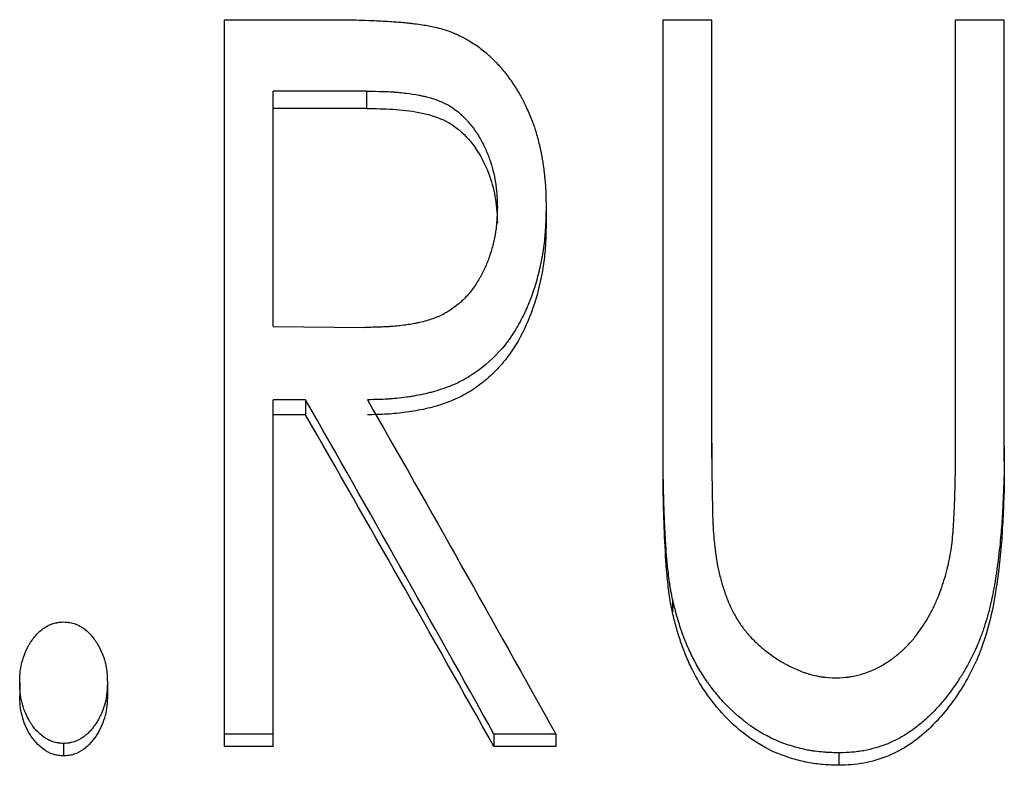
# Model space of a CAD drawing. Header units: millimetres. Extents: x -150 to 245, y -67 to 128.
# Tile 15 of 18: x 0.52 to 12.17, y 19.48 to 28.3. Entities that reach past the tile are written whole.
import ezdxf

# ---------------------------------------------------------------- set-up
doc = ezdxf.new("R2010")
doc.units = ezdxf.units.MM

msp = doc.modelspace()

# ---------------------------------------------------------------- linework, layer by layer
at = {"color": 7, "linetype": 'Continuous', "lineweight": 25}
for p, q in [((2.942, 28.301), (4.156, 28.301)), ((2.942, 19.7), (2.942, 28.301)), ((8.135, 28.301), (8.712, 28.301)), ((8.135, 23.074), (8.135, 28.301)), ((8.712, 23.115), (8.712, 28.301)), ((11.596, 23.289), (11.596, 28.301)), ((11.596, 28.301), (12.173, 28.301)), ((12.173, 23.074), (12.173, 28.301)), ((4.628, 27.455), (3.519, 27.455)), ((3.519, 24.671), (3.519, 27.455)), ((4.628, 27.25), (4.628, 27.455)), ((4.628, 27.25), (3.519, 27.25)), ((6.173, 25.892), (6.173, 26.086)), ((6.75, 26.085), (6.75, 25.89)), ((3.519, 24.671), (4.603, 24.659)), ((3.903, 23.804), (3.519, 23.804)), ((3.519, 19.7), (3.519, 23.804)), ((3.903, 23.804), (3.903, 23.626)), ((3.903, 23.626), (3.519, 23.626)), ((8.246, 21.446), (8.246, 21.286)), ((0.519, 20.458), (0.519, 20.305)), ((1.558, 20.458), (1.558, 20.305)), ((3.519, 19.848), (2.942, 19.848)), ((6.865, 19.848), (6.133, 19.848)), ((6.133, 19.848), (6.133, 19.7)), ((6.865, 19.848), (6.865, 19.7)), ((1.038, 19.737), (1.038, 19.59)), ((3.519, 19.7), (2.942, 19.7)), ((6.865, 19.7), (6.133, 19.7)), ((10.215, 19.626), (10.215, 19.479))]:
    msp.add_line(p, q, dxfattribs=at)
for points, knots in [([(4.156, 28.301), (4.235, 28.3), (4.303, 28.3), (4.39, 28.299), (4.416, 28.299), (4.451, 28.298), (4.462, 28.298), (4.478, 28.298), (4.483, 28.298), (4.492, 28.298), (4.496, 28.298), (4.543, 28.297), (4.593, 28.295), (4.708, 28.29), (4.774, 28.287), (4.92, 28.279), (4.977, 28.275), (5.041, 28.27), (5.066, 28.267), (5.109, 28.263), (5.124, 28.261), (5.156, 28.258), (5.174, 28.255), (5.226, 28.249), (5.258, 28.245), (5.314, 28.237), (5.341, 28.233), (5.405, 28.221), (5.461, 28.207), (5.529, 28.189)], [0, 0, 0, 0, 0.125, 0.125, 0.1875, 0.1875, 0.21875, 0.21875, 0.234375, 0.234375, 0.25, 0.25, 0.375, 0.375, 0.5, 0.5, 0.625, 0.625, 0.6875, 0.6875, 0.71875, 0.71875, 0.75, 0.75, 0.8125, 0.8125, 0.875, 0.875, 1, 1, 1, 1]), ([(5.529, 28.189), (5.565, 28.177), (5.596, 28.166), (5.636, 28.151), (5.648, 28.146), (5.664, 28.139), (5.67, 28.137), (5.677, 28.134), (5.68, 28.133), (5.684, 28.131), (5.686, 28.13), (5.713, 28.118), (5.737, 28.106), (5.775, 28.087), (5.787, 28.08), (5.813, 28.066), (5.826, 28.058), (5.864, 28.036), (5.888, 28.021), (5.934, 27.99), (5.957, 27.974), (5.999, 27.942), (6.02, 27.925), (6.051, 27.898), (6.062, 27.889), (6.083, 27.87), (6.094, 27.859), (6.143, 27.811), (6.181, 27.772), (6.235, 27.71), (6.252, 27.689), (6.286, 27.646), (6.302, 27.625), (6.351, 27.557), (6.381, 27.511), (6.423, 27.442), (6.437, 27.419), (6.456, 27.384), (6.463, 27.373), (6.472, 27.355), (6.475, 27.349), (6.481, 27.338), (6.484, 27.331), (6.508, 27.284), (6.53, 27.235), (6.565, 27.152), (6.576, 27.125), (6.595, 27.075), (6.604, 27.051), (6.625, 26.988), (6.64, 26.938), (6.661, 26.855), (6.669, 26.824), (6.678, 26.784), (6.681, 26.77), (6.687, 26.745), (6.69, 26.732), (6.701, 26.676), (6.709, 26.628), (6.72, 26.549), (6.724, 26.521), (6.728, 26.479), (6.73, 26.464), (6.732, 26.442), (6.733, 26.434), (6.734, 26.419), (6.735, 26.411), (6.738, 26.377), (6.741, 26.35), (6.743, 26.31), (6.744, 26.296), (6.745, 26.277), (6.745, 26.27), (6.746, 26.261), (6.746, 26.257), (6.746, 26.251), (6.746, 26.247), (6.748, 26.209), (6.749, 26.156), (6.75, 26.085)], [0, 0, 0, 0, 0.03125, 0.03125, 0.046875, 0.046875, 0.054688, 0.054688, 0.058594, 0.058594, 0.0625, 0.0625, 0.09375, 0.09375, 0.109375, 0.109375, 0.125, 0.125, 0.15625, 0.15625, 0.1875, 0.1875, 0.21875, 0.21875, 0.234375, 0.234375, 0.25, 0.25, 0.3125, 0.3125, 0.34375, 0.34375, 0.375, 0.375, 0.4375, 0.4375, 0.46875, 0.46875, 0.484375, 0.484375, 0.492188, 0.492188, 0.5, 0.5, 0.5625, 0.5625, 0.59375, 0.59375, 0.625, 0.625, 0.6875, 0.6875, 0.71875, 0.71875, 0.734375, 0.734375, 0.75, 0.75, 0.8125, 0.8125, 0.84375, 0.84375, 0.859375, 0.859375, 0.867188, 0.867188, 0.875, 0.875, 0.90625, 0.90625, 0.921875, 0.921875, 0.929688, 0.929688, 0.933594, 0.933594, 0.9375, 0.9375, 1, 1, 1, 1]), ([(4.628, 27.455), (4.766, 27.454), (4.869, 27.451), (4.938, 27.446), (4.941, 27.446), (4.944, 27.446), (4.946, 27.446), (4.95, 27.445), (4.954, 27.445), (4.964, 27.444), (4.97, 27.444), (4.99, 27.442), (5.003, 27.441), (5.042, 27.437), (5.068, 27.434), (5.145, 27.425), (5.195, 27.417), (5.25, 27.407), (5.258, 27.405), (5.272, 27.402), (5.279, 27.401), (5.299, 27.397), (5.313, 27.394), (5.352, 27.384), (5.378, 27.377), (5.451, 27.355), (5.495, 27.337), (5.546, 27.313), (5.558, 27.307), (5.58, 27.296), (5.591, 27.29), (5.622, 27.271), (5.643, 27.258), (5.704, 27.214), (5.743, 27.181), (5.789, 27.135), (5.797, 27.127), (5.813, 27.11), (5.821, 27.101), (5.845, 27.073), (5.861, 27.055), (5.905, 26.997), (5.933, 26.956), (5.971, 26.891), (5.983, 26.869), (6.006, 26.825), (6.017, 26.803), (6.048, 26.737), (6.066, 26.694), (6.096, 26.608), (6.109, 26.564), (6.133, 26.471), (6.143, 26.423), (6.153, 26.36), (6.154, 26.349), (6.158, 26.325), (6.159, 26.314), (6.163, 26.278), (6.165, 26.254), (6.167, 26.227), (6.167, 26.226), (6.168, 26.221), (6.168, 26.219), (6.168, 26.213), (6.168, 26.208), (6.169, 26.193), (6.17, 26.182), (6.171, 26.146), (6.172, 26.118), (6.173, 26.086)], [0, 0, 0, 0, 0.125, 0.125, 0.126953, 0.126953, 0.128906, 0.128906, 0.132812, 0.132812, 0.140625, 0.140625, 0.15625, 0.15625, 0.1875, 0.1875, 0.25, 0.25, 0.257812, 0.257812, 0.265625, 0.265625, 0.28125, 0.28125, 0.3125, 0.3125, 0.375, 0.375, 0.390625, 0.390625, 0.40625, 0.40625, 0.4375, 0.4375, 0.5, 0.5, 0.515625, 0.515625, 0.53125, 0.53125, 0.5625, 0.5625, 0.625, 0.625, 0.65625, 0.65625, 0.6875, 0.6875, 0.75, 0.75, 0.8125, 0.8125, 0.875, 0.875, 0.890625, 0.890625, 0.90625, 0.90625, 0.9375, 0.9375, 0.941406, 0.941406, 0.945312, 0.945312, 0.953125, 0.953125, 0.96875, 0.96875, 1, 1, 1, 1]), ([(4.628, 27.25), (4.731, 27.249), (4.938, 27.247), (5.244, 27.211), (5.545, 27.131), (5.792, 26.951), (5.967, 26.716), (6.09, 26.455), (6.147, 26.223), (6.169, 26.034), (6.172, 25.939), (6.173, 25.892)], [0, 0, 0, 0, 0.125204, 0.250352, 0.375167, 0.499743, 0.624629, 0.749703, 0.874798, 0.93739, 1, 1, 1, 1]), ([(6.173, 26.086), (6.171, 26.022), (6.168, 25.966), (6.164, 25.897), (6.162, 25.876), (6.159, 25.853), (6.159, 25.848), (6.158, 25.84), (6.158, 25.836), (6.155, 25.817), (6.154, 25.805), (6.145, 25.744), (6.135, 25.696), (6.117, 25.625), (6.111, 25.602), (6.096, 25.551), (6.088, 25.525), (6.062, 25.452), (6.044, 25.406), (6.014, 25.34), (6.004, 25.319), (5.988, 25.288), (5.983, 25.279), (5.971, 25.257), (5.965, 25.246), (5.934, 25.193), (5.907, 25.151), (5.843, 25.066), (5.81, 25.028), (5.76, 24.978), (5.741, 24.96), (5.702, 24.927), (5.681, 24.911), (5.616, 24.864), (5.572, 24.836), (5.517, 24.808), (5.507, 24.803), (5.485, 24.793), (5.474, 24.788), (5.44, 24.774), (5.416, 24.765), (5.342, 24.74), (5.289, 24.725), (5.228, 24.712), (5.226, 24.712), (5.22, 24.711), (5.217, 24.71), (5.208, 24.708), (5.202, 24.707), (5.184, 24.704), (5.172, 24.701), (5.134, 24.695), (5.109, 24.691), (5.031, 24.681), (4.976, 24.675), (4.917, 24.671), (4.917, 24.671), (4.914, 24.67), (4.913, 24.67), (4.91, 24.67), (4.908, 24.67), (4.901, 24.67), (4.896, 24.669), (4.881, 24.668), (4.87, 24.668), (4.837, 24.666), (4.813, 24.665), (4.734, 24.662), (4.673, 24.66), (4.603, 24.659)], [0, 0, 0, 0, 0.0625, 0.0625, 0.09375, 0.09375, 0.101562, 0.101562, 0.109375, 0.109375, 0.125, 0.125, 0.1875, 0.1875, 0.21875, 0.21875, 0.25, 0.25, 0.3125, 0.3125, 0.34375, 0.34375, 0.359375, 0.359375, 0.375, 0.375, 0.4375, 0.4375, 0.5, 0.5, 0.53125, 0.53125, 0.5625, 0.5625, 0.625, 0.625, 0.640625, 0.640625, 0.65625, 0.65625, 0.6875, 0.6875, 0.75, 0.75, 0.753906, 0.753906, 0.757812, 0.757812, 0.765625, 0.765625, 0.78125, 0.78125, 0.8125, 0.8125, 0.875, 0.875, 0.876953, 0.876953, 0.878906, 0.878906, 0.882812, 0.882812, 0.890625, 0.890625, 0.90625, 0.90625, 0.9375, 0.9375, 1, 1, 1, 1]), ([(6.75, 26.085), (6.749, 26.037), (6.748, 25.996), (6.746, 25.942), (6.746, 25.926), (6.745, 25.903), (6.745, 25.896), (6.744, 25.886), (6.744, 25.883), (6.744, 25.878), (6.744, 25.877), (6.744, 25.874), (6.744, 25.873), (6.742, 25.833), (6.739, 25.796), (6.735, 25.743), (6.733, 25.725), (6.731, 25.699), (6.73, 25.691), (6.728, 25.674), (6.727, 25.666), (6.717, 25.586), (6.706, 25.515), (6.685, 25.41), (6.677, 25.375), (6.665, 25.322), (6.661, 25.305), (6.652, 25.27), (6.647, 25.253), (6.623, 25.163), (6.6, 25.093), (6.563, 24.991), (6.55, 24.958), (6.529, 24.909), (6.522, 24.892), (6.512, 24.868), (6.508, 24.86), (6.501, 24.844), (6.497, 24.837), (6.46, 24.759), (6.424, 24.693), (6.367, 24.599), (6.347, 24.569), (6.317, 24.525), (6.306, 24.511), (6.291, 24.49), (6.285, 24.483), (6.275, 24.469), (6.27, 24.462), (6.172, 24.339), (6.065, 24.236), (5.881, 24.102), (5.817, 24.062), (5.717, 24.01), (5.683, 23.994), (5.613, 23.964), (5.578, 23.951), (5.504, 23.926), (5.467, 23.914), (5.412, 23.898), (5.394, 23.893), (5.366, 23.886), (5.357, 23.884), (5.339, 23.879), (5.329, 23.877), (5.287, 23.867), (5.251, 23.86), (5.194, 23.849), (5.175, 23.846), (5.145, 23.841), (5.135, 23.84), (5.115, 23.837), (5.104, 23.835), (5.057, 23.829), (5.019, 23.824), (4.961, 23.819), (4.942, 23.817), (4.913, 23.815), (4.904, 23.814), (4.889, 23.813), (4.885, 23.813), (4.877, 23.812), (4.875, 23.812), (4.87, 23.812), (4.867, 23.811), (4.813, 23.808), (4.736, 23.806), (4.635, 23.804)], [0, 0, 0, 0, 0.03125, 0.03125, 0.046875, 0.046875, 0.054688, 0.054688, 0.058594, 0.058594, 0.060547, 0.060547, 0.0625, 0.0625, 0.09375, 0.09375, 0.109375, 0.109375, 0.117188, 0.117188, 0.125, 0.125, 0.1875, 0.1875, 0.21875, 0.21875, 0.234375, 0.234375, 0.25, 0.25, 0.3125, 0.3125, 0.34375, 0.34375, 0.359375, 0.359375, 0.367188, 0.367188, 0.375, 0.375, 0.4375, 0.4375, 0.46875, 0.46875, 0.484375, 0.484375, 0.492188, 0.492188, 0.5, 0.5, 0.625, 0.625, 0.6875, 0.6875, 0.71875, 0.71875, 0.75, 0.75, 0.78125, 0.78125, 0.796875, 0.796875, 0.804688, 0.804688, 0.8125, 0.8125, 0.84375, 0.84375, 0.859375, 0.859375, 0.867188, 0.867188, 0.875, 0.875, 0.90625, 0.90625, 0.921875, 0.921875, 0.929688, 0.929688, 0.933594, 0.933594, 0.935547, 0.935547, 0.9375, 0.9375, 1, 1, 1, 1]), ([(6.75, 25.89), (6.749, 25.819), (6.746, 25.678), (6.723, 25.395), (6.653, 25.045), (6.506, 24.638), (6.318, 24.324), (6.118, 24.106), (5.946, 23.962), (5.754, 23.843), (5.577, 23.769), (5.432, 23.724), (5.284, 23.686), (5.095, 23.654), (4.866, 23.63), (4.712, 23.628), (4.635, 23.626)], [0, 0, 0, 0, 0.062546, 0.125082, 0.250084, 0.375034, 0.499878, 0.562372, 0.624889, 0.687473, 0.749858, 0.781438, 0.812403, 0.874926, 0.937458, 1, 1, 1, 1]), ([(8.246, 21.446), (8.241, 21.471), (8.237, 21.493), (8.231, 21.521), (8.229, 21.529), (8.227, 21.541), (8.226, 21.544), (8.225, 21.55), (8.225, 21.551), (8.225, 21.555), (8.224, 21.556), (8.221, 21.575), (8.218, 21.592), (8.214, 21.62), (8.212, 21.63), (8.21, 21.65), (8.208, 21.661), (8.202, 21.707), (8.198, 21.745), (8.191, 21.801), (8.189, 21.82), (8.186, 21.848), (8.185, 21.858), (8.184, 21.872), (8.184, 21.876), (8.183, 21.883), (8.183, 21.886), (8.182, 21.891), (8.182, 21.894), (8.177, 21.943), (8.172, 22.005), (8.165, 22.118), (8.163, 22.159), (8.159, 22.226), (8.158, 22.249), (8.156, 22.284), (8.155, 22.297), (8.154, 22.315), (8.154, 22.321), (8.154, 22.331), (8.153, 22.334), (8.153, 22.339), (8.153, 22.34), (8.153, 22.344), (8.153, 22.346), (8.15, 22.412), (8.147, 22.482), (8.143, 22.594), (8.142, 22.633), (8.141, 22.694), (8.14, 22.714), (8.14, 22.745), (8.139, 22.755), (8.139, 22.771), (8.139, 22.776), (8.139, 22.784), (8.139, 22.787), (8.139, 22.792), (8.139, 22.796), (8.136, 22.906), (8.135, 23.056), (8.135, 23.248)], [0, 0, 0, 0, 0.03125, 0.03125, 0.046875, 0.046875, 0.054688, 0.054688, 0.058594, 0.058594, 0.0625, 0.0625, 0.09375, 0.09375, 0.109375, 0.109375, 0.125, 0.125, 0.1875, 0.1875, 0.21875, 0.21875, 0.234375, 0.234375, 0.242188, 0.242188, 0.246094, 0.246094, 0.25, 0.25, 0.375, 0.375, 0.4375, 0.4375, 0.46875, 0.46875, 0.484375, 0.484375, 0.492188, 0.492188, 0.496094, 0.496094, 0.498047, 0.498047, 0.5, 0.5, 0.625, 0.625, 0.6875, 0.6875, 0.71875, 0.71875, 0.734375, 0.734375, 0.742188, 0.742188, 0.746094, 0.746094, 0.75, 0.75, 1, 1, 1, 1]), ([(8.712, 23.289), (8.711, 23.226), (8.711, 23.173), (8.711, 23.108), (8.711, 23.089), (8.712, 23.068), (8.712, 23.066), (8.712, 23.048), (8.712, 23.04), (8.712, 23.015), (8.712, 22.999), (8.713, 22.921), (8.713, 22.868), (8.714, 22.803), (8.714, 22.783), (8.714, 22.758), (8.714, 22.75), (8.715, 22.739), (8.715, 22.735), (8.715, 22.73), (8.715, 22.728), (8.715, 22.726), (8.715, 22.725), (8.715, 22.724), (8.715, 22.723), (8.715, 22.698), (8.716, 22.675), (8.717, 22.639), (8.717, 22.627), (8.717, 22.61), (8.718, 22.604), (8.718, 22.595), (8.718, 22.592), (8.718, 22.587), (8.718, 22.586), (8.718, 22.583), (8.718, 22.581), (8.718, 22.575), (8.719, 22.566), (8.719, 22.548), (8.719, 22.541), (8.719, 22.526), (8.719, 22.517), (8.719, 22.493), (8.719, 22.479), (8.72, 22.461), (8.72, 22.456), (8.72, 22.446), (8.72, 22.441), (8.72, 22.425), (8.721, 22.407), (8.723, 22.372), (8.723, 22.358), (8.725, 22.336), (8.725, 22.329), (8.726, 22.317), (8.726, 22.313), (8.726, 22.307), (8.726, 22.305), (8.727, 22.3), (8.727, 22.297), (8.729, 22.248), (8.733, 22.201), (8.737, 22.154)], [0, 0, 0, 0, 0.125, 0.125, 0.1875, 0.1875, 0.203125, 0.203125, 0.21875, 0.21875, 0.25, 0.25, 0.375, 0.375, 0.4375, 0.4375, 0.46875, 0.46875, 0.484375, 0.484375, 0.492188, 0.492188, 0.496094, 0.496094, 0.5, 0.5, 0.5625, 0.5625, 0.59375, 0.59375, 0.609375, 0.609375, 0.617188, 0.617188, 0.621094, 0.621094, 0.625, 0.625, 0.65625, 0.65625, 0.671875, 0.671875, 0.6875, 0.6875, 0.71875, 0.71875, 0.734375, 0.734375, 0.75, 0.75, 0.8125, 0.8125, 0.84375, 0.84375, 0.859375, 0.859375, 0.867188, 0.867188, 0.871094, 0.871094, 0.875, 0.875, 1, 1, 1, 1]), ([(12.173, 23.248), (12.173, 23.125), (12.172, 23.028), (12.171, 22.947), (12.171, 22.939), (12.17, 22.922), (12.17, 22.912), (12.169, 22.883), (12.168, 22.863), (12.166, 22.798), (12.164, 22.751), (12.161, 22.673), (12.16, 22.646), (12.157, 22.59), (12.155, 22.561), (12.151, 22.48), (12.149, 22.431), (12.145, 22.365), (12.143, 22.344), (12.141, 22.305), (12.139, 22.288), (12.135, 22.228), (12.131, 22.185), (12.121, 22.091), (12.116, 22.041), (12.103, 21.933), (12.097, 21.881), (12.077, 21.732), (12.062, 21.64), (12.042, 21.534), (12.038, 21.513), (12.033, 21.488), (12.032, 21.483), (12.029, 21.471), (12.028, 21.464), (12.024, 21.446), (12.021, 21.434), (12.008, 21.373), (11.996, 21.325), (11.971, 21.233), (11.958, 21.188), (11.937, 21.122), (11.93, 21.1), (11.919, 21.068), (11.916, 21.058), (11.908, 21.037), (11.905, 21.027), (11.867, 20.927), (11.829, 20.839), (11.765, 20.712), (11.742, 20.67), (11.707, 20.607), (11.694, 20.587), (11.676, 20.556), (11.669, 20.546), (11.656, 20.525), (11.65, 20.516), (11.587, 20.418), (11.528, 20.337), (11.437, 20.225), (11.406, 20.189), (11.359, 20.138), (11.343, 20.121), (11.319, 20.097), (11.311, 20.089), (11.295, 20.073), (11.288, 20.065), (11.244, 20.024), (11.207, 19.992), (11.151, 19.946), (11.131, 19.931), (11.092, 19.902), (11.073, 19.888), (11.01, 19.846), (10.967, 19.82), (10.903, 19.785), (10.881, 19.774), (10.837, 19.754), (10.816, 19.744), (10.702, 19.698), (10.607, 19.67), (10.486, 19.648), (10.462, 19.644), (10.425, 19.639), (10.413, 19.638), (10.394, 19.636), (10.388, 19.635), (10.379, 19.634), (10.376, 19.634), (10.369, 19.633), (10.365, 19.633), (10.331, 19.63), (10.281, 19.628), (10.215, 19.626)], [0, 0, 0, 0, 0.0625, 0.0625, 0.070312, 0.070312, 0.078125, 0.078125, 0.09375, 0.09375, 0.125, 0.125, 0.140625, 0.140625, 0.15625, 0.15625, 0.1875, 0.1875, 0.203125, 0.203125, 0.21875, 0.21875, 0.25, 0.25, 0.28125, 0.28125, 0.3125, 0.3125, 0.375, 0.375, 0.390625, 0.390625, 0.394531, 0.394531, 0.398438, 0.398438, 0.40625, 0.40625, 0.4375, 0.4375, 0.46875, 0.46875, 0.484375, 0.484375, 0.492188, 0.492188, 0.5, 0.5, 0.5625, 0.5625, 0.59375, 0.59375, 0.609375, 0.609375, 0.617188, 0.617188, 0.625, 0.625, 0.6875, 0.6875, 0.71875, 0.71875, 0.734375, 0.734375, 0.742188, 0.742188, 0.75, 0.75, 0.78125, 0.78125, 0.796875, 0.796875, 0.8125, 0.8125, 0.84375, 0.84375, 0.859375, 0.859375, 0.875, 0.875, 0.9375, 0.9375, 0.953125, 0.953125, 0.960938, 0.960938, 0.964844, 0.964844, 0.966797, 0.966797, 0.96875, 0.96875, 1, 1, 1, 1]), ([(11.533, 21.964), (11.538, 21.996), (11.543, 22.025), (11.549, 22.067), (11.551, 22.08), (11.554, 22.105), (11.555, 22.116), (11.559, 22.153), (11.561, 22.179), (11.565, 22.22), (11.566, 22.234), (11.568, 22.256), (11.568, 22.264), (11.569, 22.275), (11.569, 22.279), (11.57, 22.287), (11.57, 22.291), (11.574, 22.341), (11.577, 22.392), (11.581, 22.475), (11.582, 22.504), (11.584, 22.549), (11.585, 22.564), (11.585, 22.587), (11.586, 22.595), (11.586, 22.61), (11.587, 22.619), (11.589, 22.683), (11.59, 22.739), (11.592, 22.822), (11.593, 22.85), (11.593, 22.89), (11.593, 22.904), (11.594, 22.924), (11.594, 22.931), (11.594, 22.941), (11.594, 22.944), (11.594, 22.949), (11.594, 22.951), (11.594, 22.954), (11.594, 22.955), (11.595, 23.105), (11.596, 23.215), (11.596, 23.289)], [0, 0, 0, 0, 0.0625, 0.0625, 0.09375, 0.09375, 0.125, 0.125, 0.1875, 0.1875, 0.21875, 0.21875, 0.234375, 0.234375, 0.242188, 0.242188, 0.25, 0.25, 0.375, 0.375, 0.4375, 0.4375, 0.46875, 0.46875, 0.484375, 0.484375, 0.5, 0.5, 0.625, 0.625, 0.6875, 0.6875, 0.71875, 0.71875, 0.734375, 0.734375, 0.742188, 0.742188, 0.746094, 0.746094, 0.75, 0.75, 1, 1, 1, 1]), ([(8.246, 21.286), (8.238, 21.323), (8.223, 21.397), (8.201, 21.545), (8.172, 21.806), (8.151, 22.18), (8.136, 22.628), (8.135, 22.925), (8.135, 23.074)], [0, 0, 0, 0, 0.062501, 0.124996, 0.249999, 0.49999, 0.749992, 1, 1, 1, 1]), ([(12.173, 23.074), (12.173, 22.968), (12.173, 22.756), (12.158, 22.437), (12.142, 22.118), (12.103, 21.747), (12.042, 21.323), (11.932, 20.919), (11.791, 20.597), (11.646, 20.346), (11.477, 20.114), (11.281, 19.9), (11.057, 19.719), (10.798, 19.578), (10.559, 19.51), (10.363, 19.484), (10.265, 19.481), (10.215, 19.479)], [0, 0, 0, 0, 0.071498, 0.142938, 0.214481, 0.285804, 0.393144, 0.500153, 0.56262, 0.625162, 0.69018, 0.750176, 0.812641, 0.875054, 0.937482, 0.968735, 1, 1, 1, 1]), ([(8.737, 22.154), (8.74, 22.122), (8.744, 22.093), (8.748, 22.057), (8.749, 22.045), (8.751, 22.03), (8.752, 22.025), (8.752, 22.018), (8.753, 22.016), (8.753, 22.013), (8.753, 22.012), (8.754, 22.01), (8.754, 22.009), (8.757, 21.982), (8.761, 21.956), (8.766, 21.92), (8.768, 21.908), (8.771, 21.891), (8.772, 21.885), (8.774, 21.873), (8.775, 21.868), (8.786, 21.813), (8.796, 21.765), (8.814, 21.693), (8.82, 21.669), (8.83, 21.634), (8.833, 21.622), (8.839, 21.605), (8.84, 21.599), (8.844, 21.587), (8.846, 21.582), (8.864, 21.525), (8.881, 21.477), (8.909, 21.408), (8.918, 21.386), (8.933, 21.353), (8.938, 21.342), (8.946, 21.327), (8.949, 21.321), (8.954, 21.311), (8.956, 21.306), (8.982, 21.255), (9.008, 21.212), (9.049, 21.149), (9.063, 21.129), (9.085, 21.099), (9.093, 21.089), (9.108, 21.07), (9.116, 21.06), (9.153, 21.015), (9.186, 20.98), (9.24, 20.928), (9.259, 20.91), (9.288, 20.884), (9.298, 20.875), (9.319, 20.858), (9.33, 20.849), (9.381, 20.808), (9.423, 20.777), (9.486, 20.735), (9.507, 20.722), (9.54, 20.702), (9.55, 20.696), (9.567, 20.687), (9.572, 20.684), (9.583, 20.678), (9.588, 20.675), (9.642, 20.646), (9.69, 20.623), (9.761, 20.594), (9.784, 20.585), (9.819, 20.573), (9.831, 20.569), (9.849, 20.563), (9.854, 20.562), (9.866, 20.558), (9.871, 20.557), (9.903, 20.547), (9.928, 20.541), (9.966, 20.534), (9.979, 20.531), (9.997, 20.528), (10.004, 20.527), (10.013, 20.526), (10.016, 20.526), (10.022, 20.525), (10.026, 20.524), (10.062, 20.52), (10.114, 20.516), (10.183, 20.513)], [0, 0, 0, 0, 0.03125, 0.03125, 0.046875, 0.046875, 0.054688, 0.054688, 0.058594, 0.058594, 0.060547, 0.060547, 0.0625, 0.0625, 0.09375, 0.09375, 0.109375, 0.109375, 0.117188, 0.117188, 0.125, 0.125, 0.1875, 0.1875, 0.21875, 0.21875, 0.234375, 0.234375, 0.242188, 0.242188, 0.25, 0.25, 0.3125, 0.3125, 0.34375, 0.34375, 0.359375, 0.359375, 0.367188, 0.367188, 0.375, 0.375, 0.4375, 0.4375, 0.46875, 0.46875, 0.484375, 0.484375, 0.5, 0.5, 0.5625, 0.5625, 0.59375, 0.59375, 0.609375, 0.609375, 0.625, 0.625, 0.6875, 0.6875, 0.71875, 0.71875, 0.734375, 0.734375, 0.742188, 0.742188, 0.75, 0.75, 0.8125, 0.8125, 0.84375, 0.84375, 0.859375, 0.859375, 0.867188, 0.867188, 0.875, 0.875, 0.90625, 0.90625, 0.921875, 0.921875, 0.929688, 0.929688, 0.933594, 0.933594, 0.9375, 0.9375, 1, 1, 1, 1]), ([(10.183, 20.513), (10.244, 20.516), (10.291, 20.52), (10.33, 20.524), (10.334, 20.525), (10.342, 20.526), (10.349, 20.527), (10.366, 20.53), (10.377, 20.531), (10.411, 20.538), (10.433, 20.543), (10.466, 20.552), (10.477, 20.555), (10.499, 20.562), (10.508, 20.565), (10.539, 20.575), (10.56, 20.583), (10.603, 20.601), (10.626, 20.611), (10.669, 20.632), (10.69, 20.643), (10.75, 20.675), (10.785, 20.697), (10.857, 20.746), (10.893, 20.774), (10.938, 20.813), (10.947, 20.82), (10.965, 20.837), (10.973, 20.844), (10.997, 20.866), (11.013, 20.882), (11.06, 20.93), (11.09, 20.964), (11.174, 21.071), (11.224, 21.144), (11.291, 21.259), (11.311, 21.298), (11.34, 21.357), (11.35, 21.377), (11.363, 21.408), (11.368, 21.418), (11.376, 21.438), (11.38, 21.448), (11.402, 21.502), (11.418, 21.544), (11.447, 21.627), (11.46, 21.669), (11.478, 21.727), (11.483, 21.748), (11.492, 21.779), (11.494, 21.79), (11.498, 21.807), (11.5, 21.812), (11.502, 21.821), (11.502, 21.824), (11.503, 21.828), (11.504, 21.829), (11.504, 21.832), (11.505, 21.834), (11.512, 21.864), (11.521, 21.906), (11.533, 21.964)], [0, 0, 0, 0, 0.0625, 0.0625, 0.070312, 0.070312, 0.078125, 0.078125, 0.09375, 0.09375, 0.125, 0.125, 0.140625, 0.140625, 0.15625, 0.15625, 0.1875, 0.1875, 0.21875, 0.21875, 0.25, 0.25, 0.3125, 0.3125, 0.375, 0.375, 0.390625, 0.390625, 0.40625, 0.40625, 0.4375, 0.4375, 0.5, 0.5, 0.625, 0.625, 0.6875, 0.6875, 0.71875, 0.71875, 0.734375, 0.734375, 0.75, 0.75, 0.8125, 0.8125, 0.875, 0.875, 0.90625, 0.90625, 0.921875, 0.921875, 0.929688, 0.929688, 0.933594, 0.933594, 0.935547, 0.935547, 0.9375, 0.9375, 1, 1, 1, 1]), ([(10.215, 19.626), (10.174, 19.627), (10.138, 19.629), (10.091, 19.631), (10.077, 19.632), (10.058, 19.633), (10.052, 19.633), (10.043, 19.634), (10.04, 19.634), (10.036, 19.634), (10.035, 19.634), (10.032, 19.635), (10.031, 19.635), (9.997, 19.638), (9.966, 19.641), (9.92, 19.647), (9.904, 19.649), (9.875, 19.654), (9.859, 19.657), (9.79, 19.671), (9.729, 19.686), (9.634, 19.714), (9.603, 19.724), (9.559, 19.74), (9.545, 19.745), (9.525, 19.753), (9.518, 19.756), (9.504, 19.761), (9.498, 19.764), (9.376, 19.816), (9.268, 19.876), (9.157, 19.955), (9.145, 19.964), (9.121, 19.982), (9.108, 19.992), (9.07, 20.022), (9.046, 20.042), (8.999, 20.082), (8.977, 20.102), (8.944, 20.132), (8.934, 20.142), (8.913, 20.163), (8.903, 20.172), (8.85, 20.226), (8.81, 20.271), (8.752, 20.341), (8.733, 20.364), (8.706, 20.401), (8.697, 20.413), (8.679, 20.437), (8.669, 20.451), (8.628, 20.509), (8.596, 20.558), (8.55, 20.636), (8.535, 20.662), (8.513, 20.703), (8.506, 20.716), (8.492, 20.744), (8.484, 20.758), (8.464, 20.799), (8.451, 20.826), (8.432, 20.867), (8.426, 20.881), (8.418, 20.901), (8.415, 20.908), (8.409, 20.922), (8.406, 20.929), (8.394, 20.959), (8.384, 20.986), (8.369, 21.028), (8.363, 21.042), (8.353, 21.072), (8.347, 21.088), (8.332, 21.134), (8.322, 21.163), (8.309, 21.206), (8.305, 21.22), (8.299, 21.24), (8.297, 21.247), (8.294, 21.257), (8.293, 21.26), (8.291, 21.267), (8.29, 21.271), (8.279, 21.312), (8.265, 21.369), (8.246, 21.446)], [0, 0, 0, 0, 0.03125, 0.03125, 0.046875, 0.046875, 0.054688, 0.054688, 0.058594, 0.058594, 0.060547, 0.060547, 0.0625, 0.0625, 0.09375, 0.09375, 0.109375, 0.109375, 0.125, 0.125, 0.1875, 0.1875, 0.21875, 0.21875, 0.234375, 0.234375, 0.242188, 0.242188, 0.25, 0.25, 0.375, 0.375, 0.390625, 0.390625, 0.40625, 0.40625, 0.4375, 0.4375, 0.46875, 0.46875, 0.484375, 0.484375, 0.5, 0.5, 0.5625, 0.5625, 0.59375, 0.59375, 0.609375, 0.609375, 0.625, 0.625, 0.6875, 0.6875, 0.71875, 0.71875, 0.734375, 0.734375, 0.75, 0.75, 0.78125, 0.78125, 0.796875, 0.796875, 0.804688, 0.804688, 0.8125, 0.8125, 0.84375, 0.84375, 0.859375, 0.859375, 0.875, 0.875, 0.90625, 0.90625, 0.921875, 0.921875, 0.929688, 0.929688, 0.933594, 0.933594, 0.9375, 0.9375, 1, 1, 1, 1]), ([(10.215, 19.479), (10.153, 19.481), (10.029, 19.485), (9.845, 19.51), (9.665, 19.555), (9.415, 19.642), (9.148, 19.799), (8.874, 20.039), (8.653, 20.305), (8.5, 20.562), (8.401, 20.778), (8.341, 20.945), (8.287, 21.114), (8.26, 21.229), (8.246, 21.286)], [0, 0, 0, 0, 0.062546, 0.125064, 0.187593, 0.250107, 0.392745, 0.49985, 0.624823, 0.749825, 0.812359, 0.874906, 0.93745, 1, 1, 1, 1]), ([(0.519, 20.458), (0.52, 20.485), (0.521, 20.508), (0.522, 20.538), (0.523, 20.547), (0.524, 20.56), (0.524, 20.564), (0.525, 20.57), (0.525, 20.571), (0.525, 20.575), (0.525, 20.576), (0.527, 20.598), (0.53, 20.618), (0.537, 20.658), (0.541, 20.676), (0.557, 20.739), (0.57, 20.778), (0.593, 20.834), (0.601, 20.852), (0.615, 20.878), (0.619, 20.887), (0.627, 20.9), (0.629, 20.904), (0.634, 20.912), (0.636, 20.916), (0.663, 20.958), (0.688, 20.992), (0.729, 21.038), (0.743, 21.052), (0.765, 21.071), (0.773, 21.077), (0.784, 21.087), (0.788, 21.09), (0.796, 21.095), (0.799, 21.098), (0.821, 21.113), (0.839, 21.124), (0.876, 21.143), (0.896, 21.151), (0.924, 21.159), (0.933, 21.162), (0.949, 21.165), (0.954, 21.166), (0.962, 21.167), (0.965, 21.168), (0.97, 21.169), (0.974, 21.169), (0.99, 21.172), (1.01, 21.174), (1.038, 21.176)], [0, 0, 0, 0, 0.0625, 0.0625, 0.09375, 0.09375, 0.109375, 0.109375, 0.117188, 0.117188, 0.125, 0.125, 0.1875, 0.1875, 0.25, 0.25, 0.375, 0.375, 0.4375, 0.4375, 0.46875, 0.46875, 0.484375, 0.484375, 0.5, 0.5, 0.625, 0.625, 0.6875, 0.6875, 0.71875, 0.71875, 0.734375, 0.734375, 0.75, 0.75, 0.8125, 0.8125, 0.875, 0.875, 0.90625, 0.90625, 0.921875, 0.921875, 0.929688, 0.929688, 0.9375, 0.9375, 1, 1, 1, 1]), ([(1.038, 21.176), (1.052, 21.175), (1.065, 21.174), (1.08, 21.172), (1.085, 21.172), (1.091, 21.171), (1.094, 21.171), (1.097, 21.17), (1.098, 21.17), (1.123, 21.167), (1.143, 21.162), (1.182, 21.15), (1.201, 21.143), (1.228, 21.129), (1.237, 21.124), (1.251, 21.116), (1.256, 21.113), (1.265, 21.107), (1.27, 21.104), (1.304, 21.08), (1.332, 21.054), (1.373, 21.009), (1.386, 20.992), (1.405, 20.966), (1.412, 20.957), (1.421, 20.944), (1.424, 20.939), (1.43, 20.929), (1.434, 20.924), (1.458, 20.885), (1.476, 20.849), (1.508, 20.774), (1.521, 20.736), (1.536, 20.678), (1.54, 20.658), (1.545, 20.629), (1.547, 20.619), (1.549, 20.604), (1.549, 20.599), (1.55, 20.591), (1.55, 20.588), (1.551, 20.583), (1.551, 20.58), (1.554, 20.552), (1.556, 20.511), (1.558, 20.458)], [0, 0, 0, 0, 0.03125, 0.03125, 0.046875, 0.046875, 0.054688, 0.054688, 0.0625, 0.0625, 0.125, 0.125, 0.1875, 0.1875, 0.21875, 0.21875, 0.234375, 0.234375, 0.25, 0.25, 0.375, 0.375, 0.4375, 0.4375, 0.46875, 0.46875, 0.484375, 0.484375, 0.5, 0.5, 0.625, 0.625, 0.75, 0.75, 0.8125, 0.8125, 0.84375, 0.84375, 0.859375, 0.859375, 0.867188, 0.867188, 0.875, 0.875, 1, 1, 1, 1]), ([(1.038, 19.737), (1.025, 19.738), (1.012, 19.739), (0.997, 19.741), (0.992, 19.741), (0.985, 19.742), (0.983, 19.742), (0.98, 19.743), (0.979, 19.743), (0.954, 19.746), (0.933, 19.751), (0.896, 19.763), (0.878, 19.771), (0.85, 19.785), (0.841, 19.79), (0.827, 19.798), (0.823, 19.801), (0.814, 19.807), (0.808, 19.811), (0.773, 19.836), (0.743, 19.863), (0.702, 19.908), (0.689, 19.924), (0.67, 19.949), (0.664, 19.958), (0.655, 19.972), (0.652, 19.976), (0.646, 19.985), (0.643, 19.991), (0.62, 20.028), (0.602, 20.064), (0.578, 20.12), (0.571, 20.139), (0.558, 20.178), (0.552, 20.199), (0.542, 20.238), (0.538, 20.258), (0.532, 20.288), (0.531, 20.298), (0.529, 20.313), (0.528, 20.317), (0.527, 20.325), (0.527, 20.327), (0.526, 20.332), (0.526, 20.336), (0.523, 20.364), (0.521, 20.404), (0.519, 20.458)], [0, 0, 0, 0, 0.03125, 0.03125, 0.046875, 0.046875, 0.054688, 0.054688, 0.0625, 0.0625, 0.125, 0.125, 0.1875, 0.1875, 0.21875, 0.21875, 0.234375, 0.234375, 0.25, 0.25, 0.375, 0.375, 0.4375, 0.4375, 0.46875, 0.46875, 0.484375, 0.484375, 0.5, 0.5, 0.625, 0.625, 0.6875, 0.6875, 0.75, 0.75, 0.8125, 0.8125, 0.84375, 0.84375, 0.859375, 0.859375, 0.867188, 0.867188, 0.875, 0.875, 1, 1, 1, 1]), ([(1.558, 20.458), (1.557, 20.431), (1.556, 20.408), (1.554, 20.377), (1.554, 20.368), (1.553, 20.356), (1.552, 20.352), (1.552, 20.346), (1.552, 20.344), (1.551, 20.341), (1.551, 20.34), (1.547, 20.297), (1.54, 20.257), (1.52, 20.18), (1.507, 20.142), (1.484, 20.086), (1.475, 20.068), (1.461, 20.041), (1.456, 20.032), (1.446, 20.013), (1.441, 20.005), (1.412, 19.957), (1.386, 19.922), (1.346, 19.877), (1.332, 19.862), (1.31, 19.843), (1.303, 19.837), (1.291, 19.828), (1.288, 19.825), (1.28, 19.819), (1.277, 19.817), (1.236, 19.788), (1.199, 19.769), (1.153, 19.754), (1.143, 19.751), (1.128, 19.748), (1.123, 19.747), (1.115, 19.745), (1.112, 19.745), (1.107, 19.744), (1.103, 19.743), (1.087, 19.741), (1.066, 19.739), (1.038, 19.737)], [0, 0, 0, 0, 0.0625, 0.0625, 0.09375, 0.09375, 0.109375, 0.109375, 0.117188, 0.117188, 0.125, 0.125, 0.25, 0.25, 0.375, 0.375, 0.4375, 0.4375, 0.46875, 0.46875, 0.5, 0.5, 0.625, 0.625, 0.6875, 0.6875, 0.71875, 0.71875, 0.734375, 0.734375, 0.75, 0.75, 0.875, 0.875, 0.90625, 0.90625, 0.921875, 0.921875, 0.929688, 0.929688, 0.9375, 0.9375, 1, 1, 1, 1]), ([(1.038, 19.59), (1.018, 19.591), (0.976, 19.594), (0.894, 19.612), (0.764, 19.682), (0.628, 19.84), (0.551, 20.028), (0.523, 20.185), (0.52, 20.265), (0.519, 20.305)], [0, 0, 0, 0, 0.062693, 0.125308, 0.250223, 0.499359, 0.749321, 0.874616, 1, 1, 1, 1]), ([(1.558, 20.305), (1.556, 20.265), (1.554, 20.185), (1.526, 20.028), (1.446, 19.841), (1.313, 19.682), (1.183, 19.612), (1.101, 19.594), (1.059, 19.591), (1.038, 19.59)], [0, 0, 0, 0, 0.12539, 0.250686, 0.500693, 0.749757, 0.874688, 0.937305, 1, 1, 1, 1])]:
    msp.add_open_spline(points, degree=3, knots=knots, dxfattribs=at)
for points in [[(6.133, 19.848), (5.39, 21.18), (4.647, 22.5), (3.903, 23.804)], [(4.635, 23.804), (5.379, 22.5), (6.122, 21.18), (6.865, 19.848)], [(6.133, 19.7), (5.39, 21.022), (4.647, 22.332), (3.903, 23.626)]]:
    msp.add_open_spline(points, degree=3, dxfattribs=at)

doc.saveas('drawing.dxf')
